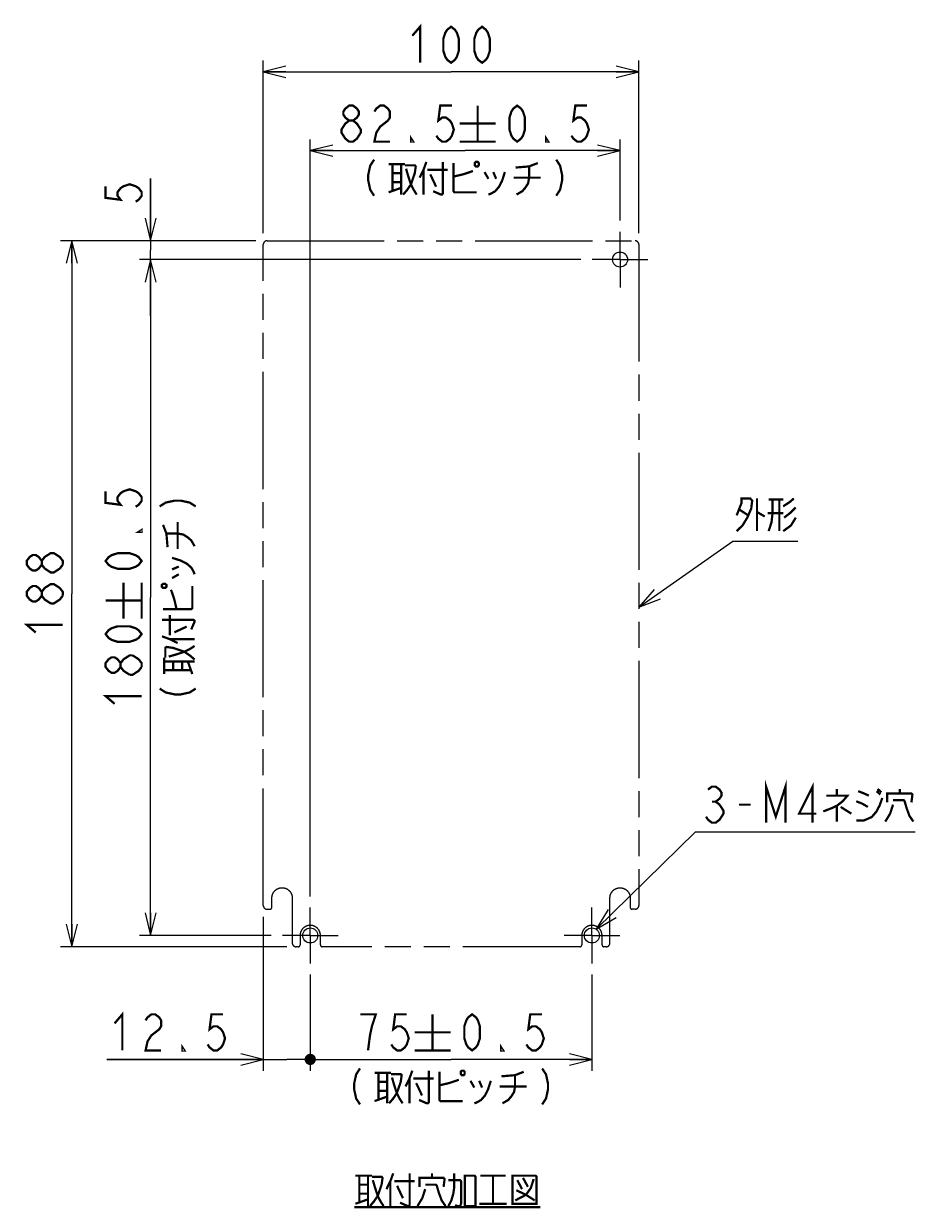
# Model space of a CAD drawing. Extents: x 90 to 1223, y 50 to 821.
# Tile 1 of 34: x 95 to 332, y 122 to 438. Entities that reach past the tile are written whole.
import ezdxf

# ---------------------------------------------------------------- set-up
doc = ezdxf.new("R2010")
doc.units = 0
doc.header["$LTSCALE"] = 69.3
doc.linetypes.add('CENTER', pattern=[0.6, 0.375, -0.075, 0.075, -0.075])
doc.linetypes.add('PHANTOM', pattern=[0.8, 0.45, -0.05, 0.1, -0.05, 0.1, -0.05])
doc.layers.get('0').update_dxf_attribs({"linetype": 'CONTINUOUS'})
for name, color, linetype in [('ALL_DIM', 7, 'CONTINUOUS'), ('ALL_NOTE', 7, 'CONTINUOUS'), ('DEFAULT_1', 7, 'CENTER'), ('DEFAULT_3', 7, 'PHANTOM')]:
    doc.layers.add(name, color=color, linetype=linetype)
doc.dimstyles.get("Standard").update_dxf_attribs({"dimtxt": 2.5, "dimasz": 2.5, "dimexe": 1.25, "dimexo": 0.625, "dimtad": 1, "dimcen": 2.5, "dimazin": 3, "dimtfac": 1, "dimtmove": 0, "dimatfit": 3})

# ---------------------------------------------------------------- blocks, each defined once
blk = doc.blocks.new('_DOT')
at = {"color": 0, "linetype": 'BYBLOCK'}
blk.add_line((-0.25, 0), (-1, 0), dxfattribs=at)
at = {"color": 0, "linetype": 'BYBLOCK', "const_width": 0.25}
blk.add_lwpolyline([(-0.125, 0, 1), (0.125, 0, 1)], format="xyb", close=True, dxfattribs=at)
blk = doc.blocks.new('_OPEN')
at = {"color": 0, "linetype": 'BYBLOCK'}
for p, q in [((0, 0), (-1, 0.25)), ((-1, -0.25), (0, 0)), ((-1, 0), (0, 0))]:
    blk.add_line(p, q, dxfattribs=at)
blk = doc.blocks.new('*D11')
at = {"layer": 'ALL_DIM', "color": 2, "linetype": 'CONTINUOUS'}
for p, q in [((171, 184.58), (171, 159)), ((246, 184.58), (246, 159)), ((171, 162), (208.5, 162)), ((246, 162), (208.5, 162))]:
    blk.add_line(p, q, dxfattribs=at)
at = {"layer": 'ALL_DIM', "color": 2, "linetype": 'CONTINUOUS', "xscale": 6, "yscale": 6, "zscale": 6, "rotation": 180}
blk.add_blockref('_DOT', (171, 162), dxfattribs=at)
at = {"layer": 'ALL_DIM', "color": 2, "linetype": 'CONTINUOUS', "xscale": 6, "yscale": 6, "zscale": 6}
blk.add_blockref('_OPEN', (246, 162), dxfattribs=at)
blk = doc.blocks.new('*D12')
at = {"layer": 'ALL_DIM', "color": 2, "linetype": 'CONTINUOUS'}
for p, q in [((243.08, 375), (125.5, 375)), ((128.5, 375), (128.5, 285)), ((128.5, 195), (128.5, 285)), ((160.58, 195), (125.5, 195))]:
    blk.add_line(p, q, dxfattribs=at)
at = {"layer": 'ALL_DIM', "color": 2, "linetype": 'CONTINUOUS', "xscale": 6, "yscale": 6, "zscale": 6}
for p, rotation in [((128.5, 375), 90), ((128.5, 195), 270)]:
    blk.add_blockref('_OPEN', p, dxfattribs=dict(at, rotation=rotation))
blk = doc.blocks.new('*D13')
at = {"layer": 'ALL_DIM', "color": 2, "linetype": 'CONTINUOUS'}
for p, q in [((156.5, 380), (104.5, 380)), ((107.5, 380), (107.5, 286)), ((107.5, 192), (107.5, 286)), ((164.79, 192), (104.5, 192))]:
    blk.add_line(p, q, dxfattribs=at)
at = {"layer": 'ALL_DIM', "color": 2, "linetype": 'CONTINUOUS', "xscale": 6, "yscale": 6, "zscale": 6}
for p, rotation in [((107.5, 380), 90), ((107.5, 192), 270)]:
    blk.add_blockref('_OPEN', p, dxfattribs=dict(at, rotation=rotation))
blk = doc.blocks.new('*D14')
at = {"layer": 'ALL_DIM', "color": 2, "linetype": 'CONTINUOUS'}
for p, q in [((158.5, 382), (158.5, 428)), ((258.5, 382), (258.5, 428)), ((158.5, 425), (208.5, 425)), ((258.5, 425), (208.5, 425))]:
    blk.add_line(p, q, dxfattribs=at)
at = {"layer": 'ALL_DIM', "color": 2, "linetype": 'CONTINUOUS', "xscale": 6, "yscale": 6, "zscale": 6, "rotation": 180}
blk.add_blockref('_OPEN', (158.5, 425), dxfattribs=at)
at = {"layer": 'ALL_DIM', "color": 2, "linetype": 'CONTINUOUS', "xscale": 6, "yscale": 6, "zscale": 6}
blk.add_blockref('_OPEN', (258.5, 425), dxfattribs=at)
blk = doc.blocks.new('*D15')
at = {"layer": 'ALL_DIM', "color": 2, "linetype": 'CONTINUOUS'}
for p, q in [((128.5, 380), (128.5, 396.6)), ((128.5, 396.6), (128.5, 377.5)), ((150.22, 380), (125.5, 380)), ((128.5, 360), (128.5, 377.5)), ((240.33, 375), (125.5, 375)), ((128.5, 375), (128.5, 360))]:
    blk.add_line(p, q, dxfattribs=at)
at = {"layer": 'ALL_DIM', "color": 2, "linetype": 'CONTINUOUS', "xscale": 6, "yscale": 6, "zscale": 6}
for p, rotation in [((128.5, 380), 270), ((128.5, 375), 90)]:
    blk.add_blockref('_OPEN', p, dxfattribs=dict(at, rotation=rotation))
blk = doc.blocks.new('*D16')
at = {"layer": 'ALL_DIM', "color": 2, "linetype": 'CONTINUOUS'}
for p, q in [((158.5, 200), (158.5, 159)), ((171, 184.58), (171, 159)), ((158.5, 162), (116.83, 162)), ((116.83, 162), (164.75, 162)), ((171.75, 162), (164.75, 162)), ((171, 162), (171.75, 162))]:
    blk.add_line(p, q, dxfattribs=at)
at = {"layer": 'ALL_DIM', "color": 2, "linetype": 'CONTINUOUS', "xscale": 6, "yscale": 6, "zscale": 6}
blk.add_blockref('_OPEN', (158.5, 162), dxfattribs=at)
at = {"layer": 'ALL_DIM', "color": 2, "linetype": 'CONTINUOUS', "xscale": 6, "yscale": 6, "zscale": 6, "rotation": 180}
blk.add_blockref('_DOT', (171, 162), dxfattribs=at)
blk = doc.blocks.new('*D17')
at = {"layer": 'ALL_DIM', "color": 2, "linetype": 'CONTINUOUS'}
for p, q in [((171, 205.42), (171, 407)), ((253.5, 385.42), (253.5, 407)), ((171, 404), (212.25, 404)), ((253.5, 404), (212.25, 404))]:
    blk.add_line(p, q, dxfattribs=at)
at = {"layer": 'ALL_DIM', "color": 2, "linetype": 'CONTINUOUS', "xscale": 6, "yscale": 6, "zscale": 6, "rotation": 180}
blk.add_blockref('_OPEN', (171, 404), dxfattribs=at)
at = {"layer": 'ALL_DIM', "color": 2, "linetype": 'CONTINUOUS', "xscale": 6, "yscale": 6, "zscale": 6}
blk.add_blockref('_OPEN', (253.5, 404), dxfattribs=at)

msp = doc.modelspace()

# ---------------------------------------------------------------- linework, layer by layer
at = {"color": 7, "linetype": 'CONTINUOUS'}
for centre in [(253.499, 375.001), (171, 195), (245.999, 195)]:
    msp.add_circle(centre, 2, dxfattribs=at)
at = {"layer": 'ALL_DIM', "color": 2, "linetype": 'CONTINUOUS', "const_width": 0.6}
for points in [[(198.18, 434.601), (200.244, 437.001), (200.244, 427.401)], [(208.5, 427.401), (207.468, 428.201), (206.952, 429.001), (206.436, 430.601), (206.436, 433.801), (206.952, 435.401), (207.468, 436.201), (208.5, 437.001), (209.532, 436.201), (210.048, 435.401), (210.564, 433.801), (210.564, 430.601), (210.048, 429.001), (209.532, 428.201), (208.5, 427.401)], [(216.756, 427.401), (215.724, 428.201), (215.208, 429.001), (214.692, 430.601), (214.692, 433.801), (215.208, 435.401), (215.724, 436.201), (216.756, 437.001), (217.788, 436.201), (218.304, 435.401), (218.82, 433.801), (218.82, 430.601), (218.304, 429.001), (217.788, 428.201), (216.756, 427.401)], [(181.366, 412.001), (180.334, 412.801), (179.818, 413.601), (179.818, 414.401), (180.334, 415.201), (181.366, 416.001), (182.398, 416.001), (183.43, 415.201), (183.946, 414.401), (183.946, 413.601), (183.43, 412.801), (182.398, 412.001)], [(188.074, 414.401), (188.59, 415.201), (189.622, 416.001), (190.654, 416.001), (191.686, 415.201), (192.202, 414.401), (192.202, 412.801), (191.686, 412.001)], [(208.714, 416.001), (205.618, 416.001), (205.102, 412.001), (206.134, 412.801), (207.166, 412.801), (208.198, 412.001), (208.714, 411.201), (209.23, 409.601), (208.714, 408.001), (208.198, 407.201), (207.166, 406.401), (206.134, 406.401), (205.102, 407.201), (204.586, 408.001)], [(215.578, 416.001), (215.578, 406.401)], [(226.106, 406.401), (225.074, 407.201), (224.558, 408.001), (224.042, 409.601), (224.042, 412.801), (224.558, 414.401), (225.074, 415.201), (226.106, 416.001), (227.138, 415.201), (227.654, 414.401), (228.17, 412.801), (228.17, 409.601), (227.654, 408.001), (227.138, 407.201), (226.106, 406.401)], [(244.682, 416.001), (241.586, 416.001), (241.07, 412.001), (242.102, 412.801), (243.134, 412.801), (244.166, 412.001), (244.682, 411.201), (245.198, 409.601), (244.682, 408.001), (244.166, 407.201), (243.134, 406.401), (242.102, 406.401), (241.07, 407.201), (240.554, 408.001)], [(181.366, 406.401), (180.334, 407.201), (179.818, 408.001), (179.302, 408.801), (179.302, 409.601), (179.818, 410.401), (180.334, 411.201), (181.366, 412.001), (182.398, 412.001), (183.43, 411.201), (183.946, 410.401), (184.462, 409.601), (184.462, 408.801), (183.946, 408.001), (183.43, 407.201), (182.398, 406.401), (181.366, 406.401)], [(191.686, 412.001), (189.622, 410.401), (188.59, 408.801), (188.074, 406.401), (192.202, 406.401)], [(210.778, 411.201), (220.378, 411.201)], [(198.394, 406.401), (197.878, 406.401), (197.878, 407.201), (198.394, 406.401)], [(234.362, 406.401), (233.846, 406.401), (233.846, 407.201), (234.362, 406.401)], [(210.778, 406.401), (220.378, 406.401)], [(187.998, 401.601), (186.966, 400.001), (186.45, 397.601), (186.45, 396.001), (186.966, 393.601), (187.998, 392.001)], [(191.868, 400.401), (196.254, 400.401)], [(192.9, 400.401), (192.9, 393.201)], [(195.222, 400.401), (195.222, 392.301)], [(201.93, 401.001), (201.156, 398.901), (200.124, 396.801)], [(206.316, 401.001), (206.316, 392.601), (206.058, 392.301), (205.8, 392.301), (203.736, 393.201)], [(209.154, 400.701), (209.154, 393.201), (209.412, 392.901), (215.346, 392.901)], [(215.088, 401.001), (214.83, 400.701), (214.83, 400.101), (215.088, 399.801), (215.604, 399.801), (215.862, 400.101), (215.862, 400.701), (215.604, 401.001), (215.088, 401.001)], [(225.666, 399.501), (229.278, 399.801), (231.6, 400.701)], [(236.502, 401.601), (237.534, 400.001), (238.05, 397.601), (238.05, 396.001), (237.534, 393.601), (236.502, 392.001)], [(192.9, 398.001), (195.222, 398.001)], [(196.254, 400.101), (198.834, 400.101), (199.092, 399.801), (198.834, 398.001), (197.802, 395.001), (196.77, 393.501), (195.738, 392.301)], [(196.512, 399.201), (197.028, 397.401), (197.802, 395.001), (198.576, 393.501), (199.35, 392.301)], [(201.156, 398.901), (201.156, 392.301)], [(202.188, 398.901), (207.606, 398.901)], [(202.962, 397.701), (204.51, 394.401)], [(209.154, 397.101), (211.734, 397.701), (213.54, 398.301), (214.314, 398.601)], [(217.41, 398.301), (218.442, 396.501)], [(222.828, 398.301), (222.054, 395.901), (221.28, 394.401), (220.248, 393.201), (219.216, 392.601), (218.442, 392.301)], [(219.732, 398.301), (220.506, 396.501)], [(229.278, 399.801), (229.278, 396.801), (229.02, 395.301), (228.246, 394.101), (227.472, 393.201), (225.924, 392.301)], [(116.5, 394.533), (116.5, 391.437), (120.5, 390.921), (119.7, 391.953), (119.7, 392.985), (120.5, 394.017), (121.3, 394.533), (122.9, 395.049), (124.5, 394.533), (125.3, 394.017), (126.1, 392.985), (126.1, 391.953), (125.3, 390.921), (124.5, 390.405)], [(191.868, 392.901), (195.222, 394.101)], [(192.9, 395.601), (195.222, 395.601)], [(225.15, 396.801), (232.374, 396.801)], [(116.5, 313.304), (116.5, 310.208), (120.5, 309.692), (119.7, 310.724), (119.7, 311.757), (120.5, 312.788), (121.3, 313.304), (122.9, 313.821), (124.5, 313.304), (125.3, 312.788), (126.1, 311.757), (126.1, 310.724), (125.3, 309.692), (124.5, 309.176)], [(130.9, 309.253), (132.5, 310.284), (134.9, 310.8), (136.5, 310.8), (138.9, 310.284), (140.5, 309.253)], [(126.1, 302.984), (126.1, 302.469), (125.3, 302.469), (126.1, 302.984)], [(133, 298.416), (132.7, 302.028), (131.8, 304.351)], [(135.7, 297.901), (135.7, 305.124)], [(132.7, 302.028), (135.7, 302.028), (137.2, 301.77), (138.4, 300.996), (139.3, 300.222), (140.2, 298.674)], [(99.5, 293.741), (98.7, 292.709), (97.9, 292.193), (97.1, 292.193), (96.3, 292.709), (95.5, 293.741), (95.5, 294.773), (96.3, 295.805), (97.1, 296.321), (97.9, 296.321), (98.7, 295.805), (99.5, 294.773)], [(100.3, 292.709), (99.5, 293.741), (99.5, 294.773), (100.3, 295.805), (101.1, 296.321), (101.9, 296.837), (102.7, 296.837), (103.5, 296.321), (104.3, 295.805), (105.1, 294.773), (105.1, 293.741)], [(126.1, 294.728), (125.3, 293.696), (124.5, 293.181), (122.9, 292.664), (119.7, 292.664), (118.1, 293.181), (117.3, 293.696), (116.5, 294.728), (117.3, 295.76), (118.1, 296.276), (119.7, 296.793), (122.9, 296.793), (124.5, 296.276), (125.3, 295.76), (126.1, 294.728)], [(105.1, 293.741), (104.3, 292.709), (103.5, 292.193), (102.7, 291.677), (101.9, 291.677), (100.3, 292.709)], [(134.2, 295.578), (136.6, 294.804), (138.1, 294.03), (139.3, 292.998), (139.9, 291.966), (140.2, 291.192)], [(134.2, 292.482), (136, 293.256)], [(134.2, 290.16), (136, 291.192)], [(99.5, 285.485), (98.7, 284.453), (97.9, 283.937), (97.1, 283.937), (96.3, 284.453), (95.5, 285.485), (95.5, 286.517), (96.3, 287.549), (97.1, 288.065), (97.9, 288.065), (98.7, 287.549), (99.5, 286.517)], [(101.9, 283.421), (100.3, 284.453), (99.5, 285.485), (99.5, 286.517), (100.3, 287.549), (101.1, 288.065), (101.9, 288.581), (102.7, 288.581), (104.3, 287.549)], [(104.3, 287.549), (105.1, 286.517), (105.1, 285.485)], [(121.3, 279.4), (121.3, 289)], [(126.1, 279.4), (126.1, 289)], [(131.5, 287.839), (131.8, 287.58), (132.4, 287.58), (132.7, 287.839), (132.7, 288.354), (132.4, 288.613), (131.8, 288.613), (131.5, 288.354), (131.5, 287.839)], [(131.8, 281.904), (139.3, 281.904), (139.6, 282.163), (139.6, 288.096)], [(135.4, 281.904), (134.8, 284.484), (134.2, 286.29), (133.9, 287.064)], [(105.1, 285.485), (104.3, 284.453), (103.5, 283.937), (102.7, 283.421), (101.9, 283.421)], [(116.5, 284.201), (126.1, 284.201)], [(97.9, 275.681), (95.5, 277.745), (105.1, 277.745)], [(126.1, 275.272), (125.3, 274.24), (124.5, 273.724), (122.9, 273.208), (119.7, 273.208), (118.1, 273.724), (117.3, 274.24), (116.5, 275.272), (117.3, 276.304), (118.1, 276.82), (119.7, 277.336), (122.9, 277.336), (124.5, 276.82), (125.3, 276.304), (126.1, 275.272)], [(131.5, 279.066), (139.9, 279.066), (140.2, 278.808), (140.2, 278.55), (139.3, 276.487)], [(133.6, 274.938), (133.6, 280.356)], [(131.5, 274.68), (133.6, 273.906), (135.7, 272.875)], [(134.8, 275.713), (138.1, 277.261)], [(132.4, 269.004), (132.4, 271.584), (132.7, 271.842), (134.5, 271.584), (137.5, 270.552), (139, 269.52), (140.2, 268.488)], [(133.3, 269.262), (135.1, 269.778), (137.5, 270.552), (139, 271.326), (140.2, 272.1)], [(133.6, 273.906), (140.2, 273.906)], [(120.5, 266.5), (119.7, 265.469), (118.9, 264.952), (118.1, 264.952), (117.3, 265.469), (116.5, 266.5), (116.5, 267.532), (117.3, 268.564), (118.1, 269.081), (118.9, 269.081), (119.7, 268.564), (120.5, 267.532)], [(122.9, 264.436), (121.3, 265.469), (120.5, 266.5), (120.5, 267.532), (121.3, 268.564), (122.1, 269.081), (122.9, 269.596), (123.7, 269.596)], [(123.7, 269.596), (125.3, 268.564), (126.1, 267.532), (126.1, 266.5)], [(132.1, 264.618), (132.1, 269.004)], [(132.1, 267.973), (140.2, 267.973)], [(134.5, 265.65), (134.5, 267.973)], [(136.9, 265.65), (136.9, 267.973)], [(139.6, 264.618), (138.4, 267.973)], [(126.1, 266.5), (125.3, 265.469), (124.5, 264.952), (123.7, 264.436), (122.9, 264.436)], [(132.1, 265.65), (139.3, 265.65)], [(118.9, 256.696), (116.5, 258.76), (126.1, 258.76)], [(130.9, 260.749), (132.5, 259.716), (134.9, 259.2), (136.5, 259.2), (138.9, 259.716), (140.5, 260.749)], [(118.897, 171.6), (120.961, 174), (120.961, 164.4)], [(127.153, 172.4), (127.669, 173.2), (128.701, 174), (129.733, 174), (130.765, 173.2), (131.281, 172.4), (131.281, 170.8), (130.765, 170), (129.733, 169.2), (128.701, 168.4), (127.669, 166.8), (127.153, 164.4), (131.281, 164.4)], [(147.793, 174), (144.697, 174), (144.181, 170), (145.213, 170.8), (146.245, 170.8), (147.277, 170), (147.793, 169.2), (148.309, 167.6), (147.793, 166), (147.277, 165.2), (146.245, 164.4), (145.213, 164.4), (144.181, 165.2), (143.665, 166)], [(186.388, 164.4), (186.904, 168.4), (187.42, 170.8), (187.936, 172.4), (188.452, 174), (184.324, 174)], [(196.708, 174), (193.612, 174), (193.096, 170), (194.128, 170.8), (195.16, 170.8), (196.192, 170), (196.708, 169.2), (197.224, 167.6), (196.708, 166), (196.192, 165.2), (195.16, 164.4), (194.128, 164.4), (193.096, 165.2), (192.58, 166)], [(203.572, 174), (203.572, 164.4)], [(214.1, 164.4), (213.068, 165.2), (212.552, 166), (212.036, 167.6), (212.036, 170.8), (212.552, 172.4), (213.068, 173.2), (214.1, 174), (215.132, 173.2), (215.648, 172.4), (216.164, 170.8), (216.164, 167.6), (215.648, 166), (215.132, 165.2), (214.1, 164.4)], [(232.676, 174), (229.58, 174), (229.064, 170), (230.096, 170.8), (231.128, 170.8), (232.16, 170), (232.676, 169.2), (233.192, 167.6), (232.676, 166), (232.16, 165.2), (231.128, 164.4), (230.096, 164.4), (229.064, 165.2), (228.548, 166)], [(198.772, 169.2), (208.372, 169.2)], [(137.473, 164.4), (136.957, 164.4), (136.957, 165.2), (137.473, 164.4)], [(198.772, 164.4), (208.372, 164.4)], [(222.356, 164.4), (221.84, 164.4), (221.84, 165.2), (222.356, 164.4)], [(184.248, 159.6), (183.216, 158), (182.7, 155.6), (182.7, 154), (183.216, 151.6), (184.248, 150)], [(188.118, 158.4), (192.504, 158.4)], [(189.15, 158.4), (189.15, 151.2)], [(191.472, 158.4), (191.472, 150.3)], [(192.504, 158.1), (195.084, 158.1), (195.342, 157.8), (195.084, 156), (194.052, 153), (193.02, 151.5), (191.988, 150.3)], [(198.18, 159), (197.406, 156.9), (196.374, 154.8)], [(202.566, 159), (202.566, 150.6), (202.308, 150.3), (202.05, 150.3), (199.986, 151.2)], [(205.404, 158.7), (205.404, 151.2), (205.662, 150.9), (211.596, 150.9)], [(211.338, 159), (211.08, 158.7), (211.08, 158.1), (211.338, 157.8), (211.854, 157.8), (212.112, 158.1), (212.112, 158.7), (211.854, 159), (211.338, 159)], [(221.916, 157.5), (225.528, 157.8), (227.85, 158.7)], [(225.528, 157.8), (225.528, 154.8), (225.27, 153.3), (224.496, 152.1), (223.722, 151.2), (222.174, 150.3)], [(232.752, 159.6), (233.784, 158), (234.3, 155.6), (234.3, 154), (233.784, 151.6), (232.752, 150)], [(189.15, 156), (191.472, 156)], [(192.762, 157.2), (193.278, 155.4), (194.052, 153), (194.826, 151.5), (195.6, 150.3)], [(197.406, 156.9), (197.406, 150.3)], [(198.438, 156.9), (203.856, 156.9)], [(199.212, 155.7), (200.76, 152.4)], [(205.404, 155.1), (207.984, 155.7), (209.79, 156.3), (210.564, 156.6)], [(213.66, 156.3), (214.692, 154.5)], [(219.078, 156.3), (218.304, 153.9), (217.53, 152.4), (216.498, 151.2), (215.466, 150.6), (214.692, 150.3)], [(215.982, 156.3), (216.756, 154.5)], [(221.4, 154.8), (228.624, 154.8)], [(188.118, 150.9), (191.472, 152.1)], [(189.15, 153.6), (191.472, 153.6)]]:
    msp.add_lwpolyline(points, dxfattribs=at)
at = {"layer": 'ALL_NOTE', "color": 2, "linetype": 'CONTINUOUS'}
for p, q in [((258.5, 282.475), (283.544, 299.978)), ((283.544, 299.978), (284.294, 299.978)), ((284.294, 299.978), (300.806, 299.978)), ((247.133, 196.647), (273.578, 222.638)), ((273.578, 222.638), (274.328, 222.638)), ((274.328, 222.638), (332.12, 222.638))]:
    msp.add_line(p, q, dxfattribs=at)
at = {"layer": 'ALL_NOTE', "color": 2, "linetype": 'CONTINUOUS', "const_width": 0.6}
for points in [[(284.552, 306.878), (285.842, 310.178), (285.842, 311.378), (288.164, 311.378), (288.68, 310.778), (288.422, 308.678), (287.39, 306.278), (286.1, 304.178), (284.552, 302.678)], [(289.97, 311.378), (289.97, 302.678)], [(294.098, 311.078), (294.098, 307.478), (293.84, 305.078), (293.066, 302.678)], [(293.066, 311.078), (296.936, 311.078)], [(295.904, 311.078), (295.904, 302.678)], [(296.936, 309.278), (298.742, 310.478), (299.774, 311.378)], [(300.29, 308.978), (298.742, 307.478), (297.194, 306.278)], [(285.326, 308.378), (287.648, 306.878)], [(289.97, 307.778), (292.034, 306.578)], [(296.936, 307.478), (292.808, 307.478)], [(300.29, 306.278), (299, 304.178), (296.936, 302.678)], [(276.908, 233.837), (277.94, 234.638), (278.972, 234.638), (280.004, 233.837), (280.52, 233.037), (280.52, 232.238), (280.004, 231.438), (278.972, 230.638), (280.004, 229.838)], [(292.388, 225.038), (292.388, 234.638), (294.968, 226.638), (297.548, 234.638), (297.548, 225.038)], [(304.772, 225.038), (304.772, 234.638), (301.16, 227.438), (305.804, 227.438)], [(311.222, 234.038), (311.222, 232.238)], [(316.898, 233.437), (318.446, 232.838), (319.736, 232.238)], [(321.8, 233.437), (322.832, 232.538)], [(322.058, 234.038), (323.09, 233.137)], [(327.992, 232.838), (327.992, 234.038)], [(277.94, 230.638), (278.972, 230.638)], [(308.384, 232.238), (314.06, 232.238), (312.77, 230.738), (311.222, 229.538), (309.932, 228.938), (307.61, 228.038)], [(316.382, 225.637), (318.446, 225.637), (320.51, 226.538), (321.8, 228.038), (322.574, 229.538), (323.348, 231.637)], [(316.382, 230.738), (317.93, 230.137), (319.478, 229.238)], [(324.638, 230.437), (324.638, 232.838), (331.088, 232.838), (331.346, 232.538), (331.088, 230.437)], [(326.186, 231.038), (329.024, 231.038), (329.282, 230.738), (329.798, 228.938), (330.572, 226.837), (331.604, 225.337)], [(280.004, 229.838), (281.036, 228.237), (281.036, 227.438), (280.52, 226.638), (280.004, 225.838), (278.972, 225.038), (277.94, 225.038), (276.908, 225.838), (276.392, 226.638)], [(285.164, 229.838), (288.26, 229.838)], [(311.222, 229.538), (311.222, 225.337)], [(312.254, 229.238), (315.092, 227.438)], [(326.186, 229.838), (325.412, 227.438), (324.122, 225.337)], [(183.032, 131.048), (187.418, 131.048)], [(184.064, 131.048), (184.064, 123.848)], [(186.386, 131.048), (186.386, 122.948)], [(187.418, 130.748), (189.998, 130.748), (190.256, 130.448), (189.998, 128.648), (188.966, 125.648), (187.934, 124.148), (186.902, 122.948)], [(187.676, 129.848), (188.192, 128.048), (188.966, 125.648), (189.74, 124.148), (190.514, 122.948)], [(193.094, 131.648), (192.32, 129.548), (191.288, 127.448)], [(192.32, 129.548), (192.32, 122.948)], [(193.352, 129.548), (198.77, 129.548)], [(197.48, 131.648), (197.48, 123.248), (197.222, 122.948), (196.964, 122.948), (194.9, 123.848)], [(200.06, 128.048), (200.06, 130.448), (206.51, 130.448), (206.768, 130.148), (206.51, 128.048)], [(203.414, 130.448), (203.414, 131.648)], [(207.8, 122.948), (208.574, 124.448), (209.09, 126.248), (209.348, 128.048), (209.348, 131.648)], [(207.8, 129.848), (210.896, 129.848), (211.154, 129.548), (211.154, 123.548), (210.896, 122.948), (210.122, 122.948), (209.606, 123.248)], [(212.186, 131.048), (212.186, 122.948), (215.024, 122.948), (215.024, 130.748), (214.766, 131.048), (212.186, 131.048)], [(216.314, 131.048), (223.022, 131.048)], [(219.668, 131.048), (219.668, 123.548)], [(224.828, 131.048), (224.828, 123.548), (231.278, 123.548), (231.278, 130.748), (231.02, 131.048), (224.828, 131.048)], [(230.504, 130.148), (229.73, 127.748), (228.44, 125.948), (225.602, 124.448)], [(226.118, 129.848), (227.408, 127.448)], [(227.666, 130.448), (228.956, 128.048)], [(184.064, 128.648), (186.386, 128.648)], [(184.064, 126.248), (186.386, 126.248)], [(194.126, 128.348), (195.674, 125.048)], [(201.608, 127.448), (200.834, 125.048), (199.544, 122.948)], [(201.608, 128.648), (204.446, 128.648), (204.704, 128.348), (205.22, 126.548), (205.994, 124.448), (207.026, 122.948)], [(225.86, 127.148), (228.44, 125.948), (230.762, 124.448)], [(183.032, 123.548), (186.386, 124.748)], [(216.056, 123.548), (223.28, 123.548)], [(182.774, 122.648), (232.31, 122.648)]]:
    msp.add_lwpolyline(points, dxfattribs=at)
at = {"layer": 'ALL_NOTE', "color": 2, "linetype": 'CONTINUOUS'}
for points in [[(262.559, 287.141), (258.5, 282.475), (264.278, 284.682)], [(250.361, 201.923), (247.133, 196.647), (252.464, 199.783)]]:
    msp.add_lwpolyline(points, dxfattribs=at)
at = {"layer": 'DEFAULT_1', "color": 7, "linetype": 'CENTER'}
for p, q in [((253.499, 375.001), (253.499, 382.422)), ((253.499, 375.001), (246.078, 375.001)), ((253.499, 375.001), (253.499, 367.58)), ((253.499, 375.001), (260.92, 375.001)), ((171, 195), (171, 202.421)), ((245.999, 195), (245.999, 202.421)), ((171, 195), (163.579, 195)), ((171, 195), (171, 187.579)), ((171, 195), (178.421, 195)), ((245.999, 195), (238.578, 195)), ((245.999, 195), (245.999, 187.579)), ((245.999, 195), (253.42, 195))]:
    msp.add_line(p, q, dxfattribs=at)
at = {"layer": 'DEFAULT_3', "color": 8, "linetype": 'PHANTOM'}
for p, q in [((158.5, 203), (158.5, 379.001)), ((159.5, 380.001), (257.5, 380.001)), ((258.5, 379.001), (258.5, 203)), ((159.5, 202), (160.288, 202)), ((160.789, 202.5), (160.788, 205)), ((166.212, 205), (166.206, 193.001)), ((250.805, 193.001), (250.8, 205)), ((256.199, 205), (256.198, 202.5)), ((257.5, 202), (256.698, 202)), ((168.293, 195), (168.294, 192.5)), ((173.706, 192.5), (173.707, 195)), ((243.301, 195), (243.302, 192.5)), ((248.697, 192.5), (248.698, 195)), ((167.793, 192), (167.208, 192)), ((242.801, 192), (174.207, 192)), ((249.804, 192), (249.197, 192))]:
    msp.add_line(p, q, dxfattribs=at)
for points in [[(160.788, 205), (160.789, 205.083), (160.793, 205.166), (160.799, 205.249), (160.808, 205.332), (160.82, 205.415), (160.834, 205.497), (160.85, 205.579), (160.869, 205.66), (160.891, 205.741), (160.915, 205.821), (160.941, 205.9), (160.97, 205.978), (161.001, 206.056), (161.035, 206.132), (161.071, 206.208), (161.109, 206.282), (161.15, 206.355), (161.193, 206.426), (161.238, 206.497), (161.285, 206.566), (161.334, 206.633), (161.386, 206.699), (161.439, 206.764), (161.494, 206.826), (161.551, 206.887), (161.61, 206.947), (161.671, 207.004), (161.734, 207.059), (161.798, 207.113), (161.864, 207.164), (161.931, 207.213), (162, 207.261), (162.071, 207.306), (162.143, 207.349), (162.216, 207.39), (162.29, 207.428), (162.365, 207.464), (162.442, 207.498), (162.519, 207.53), (162.597, 207.559), (162.677, 207.585), (162.757, 207.609), (162.838, 207.631), (162.919, 207.65), (163.001, 207.667), (163.083, 207.681), (163.166, 207.692), (163.249, 207.702), (163.333, 207.708), (163.416, 207.712), (163.5, 207.713), (163.584, 207.712), (163.667, 207.708), (163.75, 207.702), (163.834, 207.692), (163.916, 207.681), (163.999, 207.667), (164.081, 207.65), (164.162, 207.631), (164.243, 207.609), (164.323, 207.585), (164.402, 207.559), (164.481, 207.53), (164.558, 207.498), (164.635, 207.464), (164.71, 207.428), (164.784, 207.39), (164.857, 207.349), (164.929, 207.306), (165, 207.261), (165.069, 207.213), (165.136, 207.164), (165.202, 207.113), (165.266, 207.059), (165.329, 207.004), (165.39, 206.947), (165.449, 206.887), (165.506, 206.826), (165.561, 206.764), (165.614, 206.699), (165.666, 206.633), (165.715, 206.566), (165.762, 206.497), (165.807, 206.426), (165.85, 206.355), (165.89, 206.282), (165.929, 206.208), (165.965, 206.132), (165.998, 206.056), (166.03, 205.978), (166.059, 205.9), (166.085, 205.821), (166.109, 205.741), (166.13, 205.66), (166.149, 205.579), (166.166, 205.497), (166.18, 205.415), (166.191, 205.332), (166.2, 205.249), (166.207, 205.166), (166.211, 205.083), (166.212, 205)], [(250.8, 205), (250.801, 205.083), (250.805, 205.166), (250.811, 205.248), (250.82, 205.331), (250.831, 205.413), (250.845, 205.495), (250.862, 205.576), (250.881, 205.657), (250.902, 205.738), (250.926, 205.817), (250.952, 205.896), (250.981, 205.974), (251.012, 206.051), (251.046, 206.127), (251.081, 206.202), (251.12, 206.276), (251.16, 206.348), (251.203, 206.42), (251.247, 206.49), (251.294, 206.559), (251.343, 206.626), (251.395, 206.692), (251.448, 206.756), (251.503, 206.818), (251.559, 206.879), (251.618, 206.938), (251.679, 206.995), (251.741, 207.05), (251.805, 207.103), (251.871, 207.154), (251.938, 207.203), (252.007, 207.25), (252.077, 207.295), (252.148, 207.338), (252.221, 207.379), (252.295, 207.417), (252.37, 207.453), (252.446, 207.487), (252.523, 207.518), (252.601, 207.547), (252.68, 207.573), (252.759, 207.597), (252.84, 207.619), (252.921, 207.638), (253.003, 207.655), (253.085, 207.669), (253.167, 207.68), (253.25, 207.689), (253.333, 207.696), (253.416, 207.7), (253.499, 207.701), (253.582, 207.7), (253.666, 207.696), (253.749, 207.689), (253.831, 207.68), (253.914, 207.669), (253.996, 207.655), (254.078, 207.638), (254.159, 207.619), (254.239, 207.597), (254.319, 207.573), (254.398, 207.547), (254.476, 207.518), (254.553, 207.487), (254.629, 207.453), (254.704, 207.417), (254.778, 207.379), (254.851, 207.338), (254.922, 207.295), (254.992, 207.25), (255.061, 207.203), (255.128, 207.154), (255.193, 207.103), (255.257, 207.05), (255.32, 206.995), (255.38, 206.938), (255.439, 206.879), (255.496, 206.818), (255.551, 206.756), (255.604, 206.692), (255.655, 206.626), (255.704, 206.559), (255.751, 206.49), (255.796, 206.42), (255.839, 206.348), (255.879, 206.276), (255.917, 206.202), (255.953, 206.127), (255.986, 206.051), (256.017, 205.974), (256.046, 205.896), (256.073, 205.817), (256.096, 205.738), (256.118, 205.657), (256.137, 205.576), (256.153, 205.495), (256.167, 205.413), (256.179, 205.331), (256.187, 205.248), (256.194, 205.166), (256.198, 205.083), (256.199, 205)], [(160.288, 202), (160.305, 202), (160.321, 202.001), (160.338, 202.003), (160.354, 202.004), (160.37, 202.007), (160.386, 202.01), (160.402, 202.013), (160.418, 202.017), (160.434, 202.022), (160.45, 202.027), (160.465, 202.032), (160.48, 202.038), (160.495, 202.045), (160.51, 202.052), (160.525, 202.059), (160.539, 202.067), (160.553, 202.076), (160.567, 202.085), (160.58, 202.094), (160.594, 202.104), (160.606, 202.114), (160.619, 202.124), (160.631, 202.135), (160.643, 202.147), (160.654, 202.159), (160.665, 202.171), (160.676, 202.183), (160.686, 202.196), (160.696, 202.209), (160.705, 202.223), (160.714, 202.236), (160.722, 202.25), (160.73, 202.265), (160.738, 202.279), (160.745, 202.294), (160.751, 202.309), (160.757, 202.324), (160.763, 202.34), (160.768, 202.355), (160.772, 202.371), (160.776, 202.387), (160.78, 202.403), (160.783, 202.419), (160.785, 202.435), (160.787, 202.451), (160.788, 202.468), (160.789, 202.484), (160.789, 202.5)], [(256.198, 202.5), (256.198, 202.484), (256.199, 202.468), (256.2, 202.451), (256.202, 202.435), (256.204, 202.419), (256.207, 202.403), (256.211, 202.387), (256.215, 202.371), (256.219, 202.355), (256.224, 202.34), (256.23, 202.324), (256.236, 202.309), (256.242, 202.294), (256.249, 202.279), (256.257, 202.265), (256.265, 202.25), (256.273, 202.236), (256.282, 202.223), (256.291, 202.209), (256.301, 202.196), (256.311, 202.183), (256.322, 202.171), (256.333, 202.159), (256.344, 202.147), (256.356, 202.135), (256.368, 202.124), (256.381, 202.114), (256.393, 202.104), (256.407, 202.094), (256.42, 202.085), (256.434, 202.076), (256.448, 202.067), (256.462, 202.059), (256.477, 202.052), (256.492, 202.045), (256.507, 202.038), (256.522, 202.032), (256.537, 202.027), (256.553, 202.022), (256.569, 202.017), (256.585, 202.013), (256.601, 202.01), (256.617, 202.007), (256.633, 202.004), (256.649, 202.003), (256.666, 202.001), (256.682, 202), (256.698, 202)], [(173.707, 195), (173.706, 195.083), (173.702, 195.166), (173.696, 195.249), (173.687, 195.332), (173.676, 195.414), (173.662, 195.496), (173.645, 195.578), (173.626, 195.659), (173.605, 195.74), (173.581, 195.82), (173.554, 195.899), (173.525, 195.977), (173.494, 196.054), (173.461, 196.13), (173.425, 196.205), (173.386, 196.279), (173.346, 196.352), (173.303, 196.424), (173.258, 196.494), (173.211, 196.563), (173.162, 196.631), (173.111, 196.696), (173.058, 196.761), (173.002, 196.823), (172.945, 196.884), (172.886, 196.943), (172.826, 197), (172.763, 197.056), (172.699, 197.109), (172.633, 197.16), (172.566, 197.21), (172.497, 197.257), (172.427, 197.302), (172.355, 197.345), (172.282, 197.386), (172.208, 197.424), (172.133, 197.46), (172.057, 197.494), (171.979, 197.525), (171.901, 197.554), (171.822, 197.581), (171.742, 197.605), (171.661, 197.626), (171.58, 197.646), (171.498, 197.662), (171.416, 197.676), (171.333, 197.688), (171.25, 197.697), (171.167, 197.703), (171.083, 197.707), (171, 197.709), (170.917, 197.707), (170.833, 197.703), (170.75, 197.697), (170.667, 197.688), (170.584, 197.676), (170.502, 197.662), (170.42, 197.646), (170.339, 197.626), (170.258, 197.605), (170.178, 197.581), (170.099, 197.554), (170.021, 197.525), (169.943, 197.494), (169.867, 197.46), (169.792, 197.424), (169.718, 197.386), (169.645, 197.345), (169.573, 197.302), (169.503, 197.257), (169.434, 197.21), (169.367, 197.16), (169.301, 197.109), (169.237, 197.056), (169.174, 197), (169.114, 196.943), (169.055, 196.884), (168.998, 196.823), (168.942, 196.761), (168.889, 196.696), (168.838, 196.631), (168.789, 196.563), (168.742, 196.494), (168.697, 196.424), (168.654, 196.352), (168.614, 196.279), (168.575, 196.205), (168.539, 196.13), (168.506, 196.054), (168.475, 195.977), (168.446, 195.899), (168.419, 195.82), (168.395, 195.74), (168.374, 195.659), (168.355, 195.578), (168.338, 195.496), (168.324, 195.414), (168.313, 195.332), (168.304, 195.249), (168.298, 195.166), (168.294, 195.083), (168.293, 195)], [(248.698, 195), (248.696, 195.083), (248.693, 195.166), (248.686, 195.248), (248.677, 195.331), (248.666, 195.413), (248.652, 195.495), (248.636, 195.576), (248.617, 195.657), (248.595, 195.737), (248.571, 195.817), (248.545, 195.896), (248.516, 195.974), (248.485, 196.051), (248.452, 196.127), (248.416, 196.201), (248.378, 196.275), (248.337, 196.348), (248.295, 196.419), (248.25, 196.489), (248.203, 196.558), (248.154, 196.625), (248.103, 196.691), (248.05, 196.755), (247.995, 196.817), (247.938, 196.878), (247.879, 196.937), (247.819, 196.994), (247.757, 197.049), (247.693, 197.102), (247.627, 197.153), (247.56, 197.202), (247.491, 197.249), (247.421, 197.294), (247.35, 197.337), (247.277, 197.378), (247.203, 197.416), (247.128, 197.452), (247.052, 197.486), (246.975, 197.517), (246.897, 197.546), (246.818, 197.572), (246.739, 197.596), (246.658, 197.618), (246.577, 197.637), (246.496, 197.653), (246.414, 197.668), (246.331, 197.679), (246.248, 197.688), (246.166, 197.694), (246.082, 197.698), (245.999, 197.7), (245.916, 197.698), (245.833, 197.694), (245.75, 197.688), (245.667, 197.679), (245.585, 197.668), (245.503, 197.653), (245.421, 197.637), (245.34, 197.618), (245.26, 197.596), (245.18, 197.572), (245.101, 197.546), (245.023, 197.517), (244.946, 197.486), (244.87, 197.452), (244.795, 197.416), (244.721, 197.378), (244.649, 197.337), (244.577, 197.294), (244.507, 197.249), (244.438, 197.202), (244.371, 197.153), (244.306, 197.102), (244.242, 197.049), (244.18, 196.994), (244.119, 196.937), (244.06, 196.878), (244.003, 196.817), (243.948, 196.755), (243.895, 196.691), (243.844, 196.625), (243.795, 196.558), (243.748, 196.489), (243.704, 196.419), (243.661, 196.348), (243.621, 196.275), (243.582, 196.201), (243.547, 196.127), (243.513, 196.051), (243.482, 195.974), (243.453, 195.896), (243.427, 195.817), (243.403, 195.737), (243.382, 195.657), (243.363, 195.576), (243.346, 195.495), (243.333, 195.413), (243.321, 195.331), (243.312, 195.248), (243.306, 195.166), (243.302, 195.083), (243.301, 195)], [(166.206, 193.001), (166.207, 192.973), (166.208, 192.945), (166.21, 192.917), (166.213, 192.889), (166.216, 192.861), (166.22, 192.833), (166.226, 192.806), (166.231, 192.778), (166.238, 192.751), (166.245, 192.724), (166.254, 192.697), (166.262, 192.67), (166.272, 192.644), (166.282, 192.618), (166.293, 192.592), (166.305, 192.567), (166.318, 192.542), (166.331, 192.517), (166.345, 192.493), (166.36, 192.469), (166.375, 192.445), (166.391, 192.422), (166.407, 192.399), (166.424, 192.377), (166.442, 192.355), (166.461, 192.334), (166.48, 192.314), (166.499, 192.293), (166.519, 192.274), (166.54, 192.255), (166.561, 192.236), (166.583, 192.219), (166.605, 192.201), (166.628, 192.185), (166.651, 192.169), (166.675, 192.154), (166.699, 192.139), (166.723, 192.125), (166.748, 192.112), (166.773, 192.099), (166.798, 192.087), (166.824, 192.076), (166.85, 192.066), (166.877, 192.056), (166.903, 192.047), (166.93, 192.039), (166.957, 192.032), (166.985, 192.025), (167.012, 192.019), (167.04, 192.014), (167.068, 192.01), (167.096, 192.006), (167.124, 192.004), (167.152, 192.002), (167.18, 192), (167.208, 192)], [(167.793, 192), (167.809, 192), (167.826, 192.001), (167.842, 192.002), (167.859, 192.004), (167.875, 192.007), (167.891, 192.01), (167.907, 192.013), (167.923, 192.017), (167.939, 192.022), (167.954, 192.027), (167.97, 192.032), (167.985, 192.038), (168, 192.045), (168.015, 192.052), (168.029, 192.059), (168.044, 192.067), (168.058, 192.076), (168.071, 192.084), (168.085, 192.094), (168.098, 192.104), (168.111, 192.114), (168.123, 192.124), (168.136, 192.135), (168.147, 192.147), (168.159, 192.159), (168.17, 192.171), (168.18, 192.183), (168.191, 192.196), (168.2, 192.209), (168.21, 192.223), (168.218, 192.236), (168.227, 192.25), (168.235, 192.265), (168.242, 192.279), (168.249, 192.294), (168.256, 192.309), (168.262, 192.324), (168.267, 192.34), (168.272, 192.355), (168.277, 192.371), (168.281, 192.387), (168.284, 192.403), (168.287, 192.419), (168.29, 192.435), (168.291, 192.451), (168.293, 192.468), (168.294, 192.484), (168.294, 192.5)], [(173.706, 192.5), (173.706, 192.484), (173.707, 192.468), (173.709, 192.451), (173.71, 192.435), (173.713, 192.419), (173.716, 192.403), (173.719, 192.387), (173.723, 192.371), (173.728, 192.355), (173.733, 192.34), (173.738, 192.324), (173.744, 192.309), (173.751, 192.294), (173.758, 192.279), (173.765, 192.265), (173.773, 192.25), (173.782, 192.236), (173.79, 192.223), (173.8, 192.209), (173.809, 192.196), (173.82, 192.183), (173.83, 192.171), (173.841, 192.159), (173.853, 192.147), (173.864, 192.135), (173.877, 192.124), (173.889, 192.114), (173.902, 192.104), (173.915, 192.094), (173.929, 192.084), (173.942, 192.076), (173.956, 192.067), (173.971, 192.059), (173.985, 192.052), (174, 192.045), (174.015, 192.038), (174.03, 192.032), (174.046, 192.027), (174.061, 192.022), (174.077, 192.017), (174.093, 192.013), (174.109, 192.01), (174.125, 192.007), (174.141, 192.004), (174.158, 192.002), (174.174, 192.001), (174.191, 192), (174.207, 192)], [(242.801, 192), (242.818, 192), (242.834, 192.001), (242.85, 192.002), (242.867, 192.004), (242.883, 192.007), (242.899, 192.01), (242.915, 192.013), (242.931, 192.017), (242.947, 192.022), (242.962, 192.027), (242.978, 192.032), (242.993, 192.038), (243.008, 192.045), (243.023, 192.052), (243.037, 192.059), (243.052, 192.067), (243.066, 192.076), (243.08, 192.084), (243.093, 192.094), (243.106, 192.104), (243.119, 192.114), (243.132, 192.124), (243.144, 192.135), (243.156, 192.147), (243.167, 192.159), (243.178, 192.171), (243.188, 192.183), (243.199, 192.196), (243.208, 192.209), (243.218, 192.223), (243.227, 192.236), (243.235, 192.25), (243.243, 192.265), (243.25, 192.279), (243.257, 192.294), (243.264, 192.309), (243.27, 192.324), (243.275, 192.34), (243.28, 192.355), (243.285, 192.371), (243.289, 192.387), (243.292, 192.403), (243.295, 192.419), (243.298, 192.435), (243.3, 192.451), (243.301, 192.468), (243.302, 192.484), (243.302, 192.5)], [(248.697, 192.5), (248.697, 192.484), (248.698, 192.468), (248.699, 192.451), (248.701, 192.435), (248.703, 192.419), (248.706, 192.403), (248.71, 192.387), (248.714, 192.371), (248.718, 192.355), (248.723, 192.34), (248.729, 192.324), (248.735, 192.309), (248.741, 192.294), (248.748, 192.279), (248.755, 192.265), (248.763, 192.25), (248.772, 192.236), (248.781, 192.223), (248.79, 192.209), (248.8, 192.196), (248.81, 192.183), (248.821, 192.171), (248.832, 192.159), (248.843, 192.147), (248.855, 192.135), (248.867, 192.124), (248.879, 192.114), (248.892, 192.104), (248.905, 192.094), (248.919, 192.084), (248.933, 192.076), (248.947, 192.067), (248.961, 192.059), (248.976, 192.052), (248.99, 192.045), (249.005, 192.038), (249.021, 192.032), (249.036, 192.027), (249.052, 192.022), (249.067, 192.017), (249.083, 192.013), (249.099, 192.01), (249.116, 192.007), (249.132, 192.004), (249.148, 192.002), (249.164, 192.001), (249.181, 192), (249.197, 192)], [(249.804, 192), (249.832, 192), (249.86, 192.002), (249.888, 192.004), (249.916, 192.006), (249.944, 192.01), (249.972, 192.014), (249.999, 192.019), (250.027, 192.025), (250.054, 192.032), (250.081, 192.039), (250.108, 192.047), (250.135, 192.056), (250.161, 192.066), (250.187, 192.076), (250.213, 192.087), (250.239, 192.099), (250.264, 192.112), (250.289, 192.125), (250.313, 192.139), (250.337, 192.154), (250.361, 192.169), (250.384, 192.185), (250.406, 192.201), (250.429, 192.219), (250.45, 192.236), (250.472, 192.255), (250.492, 192.274), (250.512, 192.293), (250.532, 192.314), (250.551, 192.334), (250.569, 192.355), (250.587, 192.377), (250.604, 192.399), (250.621, 192.422), (250.637, 192.445), (250.652, 192.469), (250.667, 192.493), (250.681, 192.517), (250.694, 192.542), (250.706, 192.567), (250.718, 192.592), (250.729, 192.618), (250.74, 192.644), (250.749, 192.67), (250.758, 192.697), (250.766, 192.724), (250.774, 192.751), (250.78, 192.778), (250.786, 192.806), (250.791, 192.833), (250.795, 192.861), (250.799, 192.889), (250.802, 192.917), (250.804, 192.945), (250.805, 192.973), (250.805, 193.001)]]:
    msp.add_lwpolyline(points, dxfattribs=at)
for centre, start, end in [((159.5, 379.001), 90, 180), ((257.5, 379.001), 0, 90), ((159.5, 203), 180, 270), ((257.5, 203), 270, 360)]:
    msp.add_arc(centre, 1, start, end, dxfattribs=at)

# ---------------------------------------------------------------- dimensions: what is measured, and where the dimension line sits
at = {"layer": 'ALL_DIM', "color": 2, "linetype": 'CONTINUOUS'}
for base, p1, p2, picture, middle in [((258.5, 425.001), (158.5, 382.001), (258.5, 382.001), '*D14', (196.116, 427.401)), ((253.499, 404.001), (171, 205.421), (253.499, 385.422), '*D17', (177.754, 406.401))]:
    dim = msp.add_linear_dim(base=base, p1=p1, p2=p2, dimstyle='Standard', dxfattribs=at)
    dim.commit()
    dim.dimension.update_dxf_attribs({"geometry": picture, "text_midpoint": middle, "dimtype": 128})
for base, p1, p2, angle, picture, middle in [((128.5, 375.001), (150.224, 380.001), (240.334, 375.001), 270, '*D15', (126.1, 388.341)), ((107.5, 192), (156.5, 380.001), (164.793, 192), 270, '*D13', (105.1, 273.617)), ((128.5, 375.001), (160.579, 195), (243.078, 375.001), 90, '*D12', (126.1, 254.632))]:
    dim = msp.add_linear_dim(base=base, p1=p1, p2=p2, angle=angle, dimstyle='Standard', dxfattribs=at)
    dim.commit()
    dim.dimension.update_dxf_attribs({"geometry": picture, "text_midpoint": middle, "dimtype": 128})
for base, p1, p2, override, picture, middle in [((171, 162), (158.5, 200), (171, 184.579), {"dimblk2": 'DOT', "dimsah": 1}, '*D16', (116.833, 164.4)), ((245.999, 162), (171, 184.579), (245.999, 184.579), {"dimblk1": 'DOT', "dimsah": 1}, '*D11', (182.26, 164.4))]:
    dim = msp.add_linear_dim(base=base, p1=p1, p2=p2, dimstyle='Standard', override=override, dxfattribs=at)
    dim.commit()
    dim.dimension.update_dxf_attribs({"geometry": picture, "text_midpoint": middle, "dimtype": 128})

doc.saveas('drawing.dxf')
